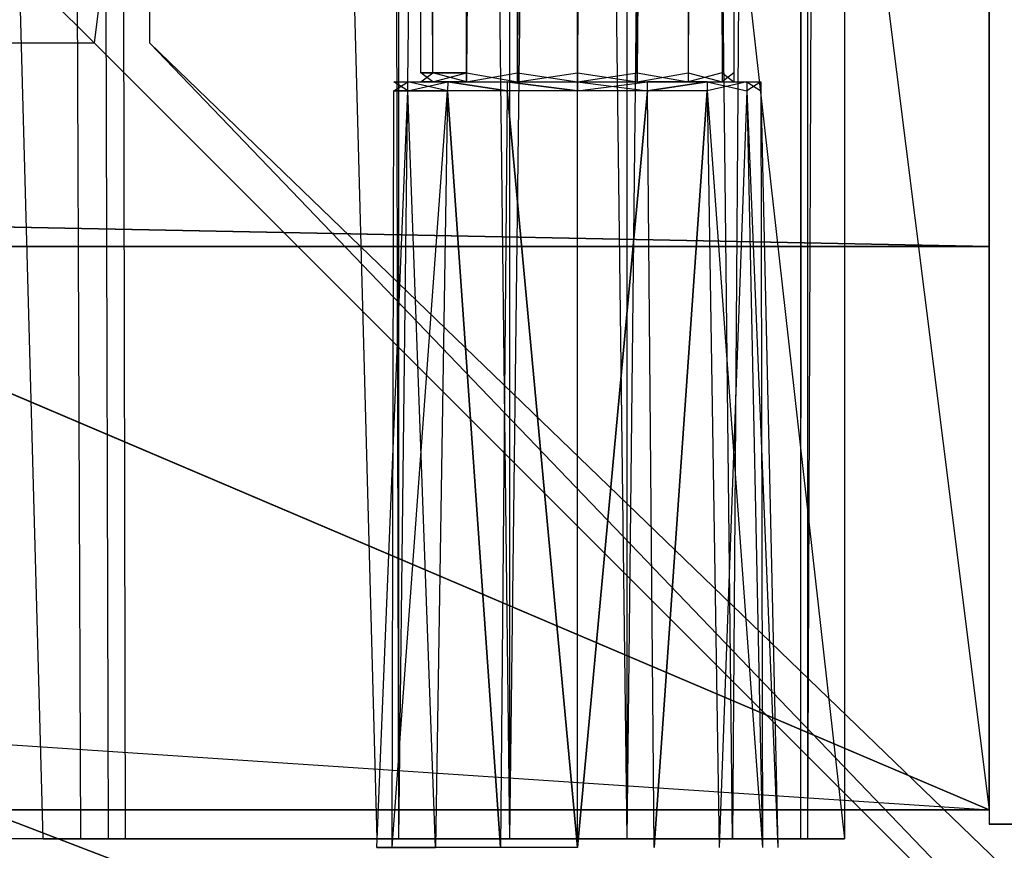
# Model space of a CAD drawing. Extents: x 0 to 1, y -0.5 to 0.
# Tile 18 of 25: x 0.9475 to 0.9815, y -0.4799 to -0.4511. Entities that reach past the tile are written whole.
import ezdxf

# ---------------------------------------------------------------- set-up
doc = ezdxf.new("R2010")
doc.units = 0
for name, color, linetype in [('L16_DRAWERBOX_LEGATO_SIP_5_X_36', 7, 'CONTINUOUS'), ('L20_KORPUS_LEGATO_TV_X_9620__Y_', 7, 'CONTINUOUS'), ('L21_KORPUS_LEGATO_SE_X_190__Y_4', 7, 'CONTINUOUS'), ('L25_KORPUS_LEGATO_3_N_B12800___', 7, 'CONTINUOUS'), ('L27_KORPUS_LEGATO_BO_X_9620__Y_', 7, 'CONTINUOUS'), ('L29_PLATTE_LEGATO_N_B12800__0__', 7, 'CONTINUOUS'), ('L4_DRAWERBOX_LEGATO_REL_4_X_139', 7, 'CONTINUOUS'), ('L6_DRAWERBOX_LEGATO_REL_6_X_365', 7, 'CONTINUOUS')]:
    doc.layers.add(name, color=color, linetype=linetype)

msp = doc.modelspace()

# ---------------------------------------------------------------- linework, layer by layer
at = {"layer": 'L16_DRAWERBOX_LEGATO_SIP_5_X_36', "color": 8}
for points, invisible_edges in [([(0.976, -0.4795, 0.382), (0.939515, -0.1555, 0.382), (0.939515, -0.4795, 0.382), (0.976, -0.4795, 0.382)], 13), ([(0.939515, -0.1555, 0.382), (0.976, -0.4795, 0.382), (0.976, -0.1555, 0.382), (0.939515, -0.1555, 0.382)], 14), ([(0.939515, -0.1555, 0.398743), (0.948259, -0.4795, 0.405052), (0.939515, -0.4795, 0.398743), (0.939515, -0.1555, 0.398743)], 13), ([(0.948259, -0.4795, 0.405052), (0.939515, -0.1555, 0.398743), (0.948259, -0.1555, 0.405052), (0.948259, -0.4795, 0.405052)], 14), ([(0.948259, -0.1555, 0.405052), (0.949568, -0.4795, 0.406719), (0.948259, -0.4795, 0.405052), (0.948259, -0.1555, 0.405052)], 13), ([(0.949568, -0.4795, 0.406719), (0.948259, -0.1555, 0.405052), (0.949568, -0.1555, 0.406719), (0.949568, -0.4795, 0.406719)], 14), ([(0.949568, -0.1555, 0.406719), (0.95053, -0.4795, 0.408607), (0.949568, -0.4795, 0.406719), (0.949568, -0.1555, 0.406719)], 13), ([(0.95053, -0.4795, 0.408607), (0.949568, -0.1555, 0.406719), (0.95053, -0.1555, 0.408607), (0.95053, -0.4795, 0.408607)], 14), ([(0.95053, -0.1555, 0.408607), (0.951111, -0.4795, 0.410646), (0.95053, -0.4795, 0.408607), (0.95053, -0.1555, 0.408607)], 13), ([(0.951111, -0.4795, 0.410646), (0.95053, -0.1555, 0.408607), (0.951111, -0.1555, 0.410646), (0.951111, -0.4795, 0.410646)], 14), ([(0.951111, -0.1555, 0.410646), (0.95982, -0.4795, 0.463598), (0.951111, -0.4795, 0.410646), (0.951111, -0.1555, 0.410646)], 13), ([(0.95982, -0.4795, 0.463598), (0.951111, -0.1555, 0.410646), (0.95982, -0.1555, 0.463598), (0.95982, -0.4795, 0.463598)], 14), ([(0.95982, -0.1555, 0.463598), (0.960572, -0.4795, 0.464666), (0.95982, -0.4795, 0.463598), (0.95982, -0.1555, 0.463598)], 13), ([(0.960572, -0.4795, 0.464666), (0.95982, -0.1555, 0.463598), (0.960572, -0.1555, 0.464666), (0.960572, -0.4795, 0.464666)], 14), ([(0.960572, -0.1555, 0.464666), (0.964411, -0.4795, 0.465998), (0.960572, -0.4795, 0.464666), (0.960572, -0.1555, 0.464666)], 13), ([(0.964411, -0.4795, 0.465998), (0.960572, -0.1555, 0.464666), (0.964411, -0.1555, 0.465998), (0.964411, -0.4795, 0.465998)], 14), ([(0.964411, -0.1555, 0.465998), (0.968474, -0.4795, 0.465948), (0.964411, -0.4795, 0.465998), (0.964411, -0.1555, 0.465998)], 13), ([(0.968474, -0.4795, 0.465948), (0.964411, -0.1555, 0.465998), (0.968474, -0.1555, 0.465948), (0.968474, -0.4795, 0.465948)], 14), ([(0.968474, -0.1555, 0.465948), (0.97212, -0.4795, 0.464232), (0.968474, -0.4795, 0.465948), (0.968474, -0.1555, 0.465948)], 13), ([(0.97212, -0.4795, 0.464232), (0.968474, -0.1555, 0.465948), (0.97212, -0.1555, 0.464232), (0.97212, -0.4795, 0.464232)], 14), ([(0.97212, -0.4795, 0.464232), (0.974467, -0.1555, 0.460955), (0.974467, -0.4795, 0.460955), (0.97212, -0.4795, 0.464232)], 13), ([(0.974467, -0.1555, 0.460955), (0.97212, -0.4795, 0.464232), (0.97212, -0.1555, 0.464232), (0.974467, -0.1555, 0.460955)], 14), ([(0.974467, -0.4795, 0.460955), (0.974714, -0.1555, 0.45758), (0.974714, -0.4795, 0.45758), (0.974467, -0.4795, 0.460955)], 13), ([(0.974714, -0.1555, 0.45758), (0.974467, -0.4795, 0.460955), (0.974467, -0.1555, 0.460955), (0.974714, -0.1555, 0.45758)], 14), ([(0.974714, -0.4795, 0.45758), (0.976, -0.1555, 0.382), (0.976, -0.4795, 0.382), (0.974714, -0.4795, 0.45758)], 13), ([(0.976, -0.1555, 0.382), (0.974714, -0.4795, 0.45758), (0.974714, -0.1555, 0.45758), (0.976, -0.1555, 0.382)], 14), ([(0.939515, -0.4795, 0.398743), (0.976, -0.4795, 0.382), (0.939515, -0.4795, 0.382), (0.939515, -0.4795, 0.398743)], 13), ([(0.976, -0.4795, 0.382), (0.939515, -0.4795, 0.398743), (0.948259, -0.4795, 0.405052), (0.976, -0.4795, 0.382)], 10), ([(0.976, -0.4795, 0.382), (0.948259, -0.4795, 0.405052), (0.949568, -0.4795, 0.406719), (0.976, -0.4795, 0.382)], 13), ([(0.976, -0.4795, 0.382), (0.949568, -0.4795, 0.406719), (0.95053, -0.4795, 0.408607), (0.976, -0.4795, 0.382)], 10), ([(0.976, -0.4795, 0.382), (0.95053, -0.4795, 0.408607), (0.974714, -0.4795, 0.45758), (0.976, -0.4795, 0.382)], 13), ([(0.974714, -0.4795, 0.45758), (0.95053, -0.4795, 0.408607), (0.951111, -0.4795, 0.410646), (0.974714, -0.4795, 0.45758)], 10), ([(0.974714, -0.4795, 0.45758), (0.951111, -0.4795, 0.410646), (0.95982, -0.4795, 0.463598), (0.974714, -0.4795, 0.45758)], 13), ([(0.974714, -0.4795, 0.45758), (0.95982, -0.4795, 0.463598), (0.974467, -0.4795, 0.460955), (0.974714, -0.4795, 0.45758)], 10), ([(0.974467, -0.4795, 0.460955), (0.95982, -0.4795, 0.463598), (0.97212, -0.4795, 0.464232), (0.974467, -0.4795, 0.460955)], 15), ([(0.97212, -0.4795, 0.464232), (0.95982, -0.4795, 0.463598), (0.960572, -0.4795, 0.464666), (0.97212, -0.4795, 0.464232)], 15), ([(0.97212, -0.4795, 0.464232), (0.960572, -0.4795, 0.464666), (0.968474, -0.4795, 0.465948), (0.97212, -0.4795, 0.464232)], 15), ([(0.968474, -0.4795, 0.465948), (0.960572, -0.4795, 0.464666), (0.964411, -0.4795, 0.465998), (0.968474, -0.4795, 0.465948)], 15)]:
    msp.add_3dface(points, dxfattribs=dict(at, invisible_edges=invisible_edges))
at = {"layer": 'L20_KORPUS_LEGATO_TV_X_9620__Y_', "color": 8}
for points, invisible_edges in [([(0.019, -0.44, 0.3), (0.981, -0.459, 0.3), (0.019, -0.459, 0.3), (0.019, -0.44, 0.3)], 13), ([(0.981, -0.459, 0.3), (0.019, -0.44, 0.3), (0.981, -0.44, 0.3), (0.981, -0.459, 0.3)], 14), ([(0.981, -0.459, 0.37), (0.019, -0.44, 0.37), (0.019, -0.459, 0.37), (0.981, -0.459, 0.37)], 13), ([(0.019, -0.44, 0.37), (0.981, -0.459, 0.37), (0.981, -0.44, 0.37), (0.019, -0.44, 0.37)], 14), ([(0.981, -0.44, 0.3), (0.981, -0.459, 0.37), (0.981, -0.459, 0.3), (0.981, -0.44, 0.3)], 13), ([(0.981, -0.459, 0.37), (0.981, -0.44, 0.3), (0.981, -0.44, 0.37), (0.981, -0.459, 0.37)], 14), ([(0.981, -0.459, 0.37), (0.019, -0.459, 0.3), (0.981, -0.459, 0.3), (0.981, -0.459, 0.37)], 13), ([(0.019, -0.459, 0.3), (0.981, -0.459, 0.37), (0.019, -0.459, 0.37), (0.019, -0.459, 0.3)], 14)]:
    msp.add_3dface(points, dxfattribs=dict(at, invisible_edges=invisible_edges))
at = {"layer": 'L21_KORPUS_LEGATO_SE_X_190__Y_4', "color": 8}
for points, invisible_edges in [([(1, -0.479, 0.51), (0.981, 0, 0.51), (0.981, -0.479, 0.51), (1, -0.479, 0.51)], 13), ([(0.981, 0, 0.51), (1, -0.479, 0.51), (1, 0, 0.51), (0.981, 0, 0.51)], 14), ([(0.981, 0), (1, -0.479), (0.981, -0.479), (0.981, 0)], 13), ([(1, -0.479), (0.981, 0), (1, 0), (1, -0.479)], 14), ([(0.981, -0.479, 0.51), (0.981, 0), (0.981, -0.479), (0.981, -0.479, 0.51)], 13), ([(0.981, 0), (0.981, -0.479, 0.51), (0.981, 0, 0.51), (0.981, 0)], 14), ([(1, -0.479, 0.51), (0.981, -0.479), (1, -0.479), (1, -0.479, 0.51)], 13), ([(0.981, -0.479), (1, -0.479, 0.51), (0.981, -0.479, 0.51), (0.981, -0.479)], 14)]:
    msp.add_3dface(points, dxfattribs=dict(at, invisible_edges=invisible_edges))
at = {"layer": 'L25_KORPUS_LEGATO_3_N_B12800___', "color": 8}
for points, invisible_edges in [([(0.981, -0.4785, 0.483), (0.921, -0.4185, 0.483), (0.981, 0, 0.483), (0.981, -0.4785, 0.483)], 15), ([(0.981, -0.4785, 0.502), (0.921, 0, 0.502), (0.921, -0.4185, 0.502), (0.981, -0.4785, 0.502)], 13), ([(0.921, 0, 0.502), (0.981, -0.4785, 0.502), (0.981, 0, 0.502), (0.921, 0, 0.502)], 14), ([(0.981, 0, 0.483), (0.981, -0.4785, 0.502), (0.981, -0.4785, 0.483), (0.981, 0, 0.483)], 13), ([(0.981, -0.4785, 0.502), (0.981, 0, 0.483), (0.981, 0, 0.502), (0.981, -0.4785, 0.502)], 14), ([(0.019, -0.4785, 0.483), (0.079, -0.4185, 0.483), (0.981, -0.4785, 0.483), (0.019, -0.4785, 0.483)], 10), ([(0.981, -0.4785, 0.502), (0.079, -0.4185, 0.502), (0.019, -0.4785, 0.502), (0.981, -0.4785, 0.502)], 13), ([(0.981, -0.4785, 0.483), (0.079, -0.4185, 0.483), (0.921, -0.4185, 0.483), (0.981, -0.4785, 0.483)], 15), ([(0.079, -0.4185, 0.502), (0.981, -0.4785, 0.502), (0.921, -0.4185, 0.502), (0.079, -0.4185, 0.502)], 14), ([(0.981, -0.4785, 0.502), (0.019, -0.4785, 0.483), (0.981, -0.4785, 0.483), (0.981, -0.4785, 0.502)], 13), ([(0.019, -0.4785, 0.483), (0.981, -0.4785, 0.502), (0.019, -0.4785, 0.502), (0.019, -0.4785, 0.483)], 14)]:
    msp.add_3dface(points, dxfattribs=dict(at, invisible_edges=invisible_edges))
at = {"layer": 'L27_KORPUS_LEGATO_BO_X_9620__Y_', "color": 8}
for points, invisible_edges in [([(0.981, -0.4785, 0.02), (0.019, -0.069, 0.02), (0.019, -0.4785, 0.02), (0.981, -0.4785, 0.02)], 13), ([(0.019, -0.069, 0.02), (0.981, -0.4785, 0.02), (0.981, -0.069, 0.02), (0.019, -0.069, 0.02)], 14), ([(0.019, -0.069, 0.001), (0.981, -0.4785, 0.001), (0.019, -0.4785, 0.001), (0.019, -0.069, 0.001)], 13), ([(0.981, -0.4785, 0.001), (0.019, -0.069, 0.001), (0.981, -0.069, 0.001), (0.981, -0.4785, 0.001)], 14), ([(0.981, -0.069, 0.001), (0.981, -0.4785, 0.02), (0.981, -0.4785, 0.001), (0.981, -0.069, 0.001)], 13), ([(0.981, -0.4785, 0.02), (0.981, -0.069, 0.001), (0.981, -0.069, 0.02), (0.981, -0.4785, 0.02)], 14), ([(0.981, -0.4785, 0.02), (0.019, -0.4785, 0.001), (0.981, -0.4785, 0.001), (0.981, -0.4785, 0.02)], 13), ([(0.019, -0.4785, 0.001), (0.981, -0.4785, 0.02), (0.019, -0.4785, 0.02), (0.019, -0.4785, 0.001)], 14)]:
    msp.add_3dface(points, dxfattribs=dict(at, invisible_edges=invisible_edges))
at = {"layer": 'L29_PLATTE_LEGATO_N_B12800__0__', "color": 8}
for points, invisible_edges in [([(0.99808, -0.498375, 0.55), (0.001678, -0.300523, 0.55), (0.001678, -0.498375, 0.55), (0.99808, -0.498375, 0.55)], 13), ([(0.001678, -0.300523, 0.55), (0.99808, -0.498375, 0.55), (0.664443, -0.385801, 0.55), (0.001678, -0.300523, 0.55)], 10), ([(0.790297, -0.318531, 0.55), (0.99808, -0.498375, 0.55), (0.792071, -0.300523, 0.55), (0.790297, -0.318531, 0.55)], 15), ([(0.792071, -0.300523, 0.55), (0.99808, -0.498375, 0.55), (0.99808, -0.300523, 0.55), (0.792071, -0.300523, 0.55)], 15), ([(0.95196, -0.450334, 0.513069), (0.998987, -0.300523, 0.542564), (0.998987, -0.497362, 0.542564), (0.95196, -0.450334, 0.513069)], 14), ([(0.785045, -0.335846, 0.55), (0.99808, -0.498375, 0.55), (0.790297, -0.318531, 0.55), (0.785045, -0.335846, 0.55)], 15), ([(0.776515, -0.351804, 0.55), (0.99808, -0.498375, 0.55), (0.785045, -0.335846, 0.55), (0.776515, -0.351804, 0.55)], 15), ([(0.765036, -0.365792, 0.55), (0.99808, -0.498375, 0.55), (0.776515, -0.351804, 0.55), (0.765036, -0.365792, 0.55)], 15), ([(0.751048, -0.377271, 0.55), (0.99808, -0.498375, 0.55), (0.765036, -0.365792, 0.55), (0.751048, -0.377271, 0.55)], 15), ([(0.73509, -0.385801, 0.55), (0.99808, -0.498375, 0.55), (0.751048, -0.377271, 0.55), (0.73509, -0.385801, 0.55)], 15), ([(0.664443, -0.385801, 0.55), (0.99808, -0.498375, 0.55), (0.681759, -0.391054, 0.55), (0.664443, -0.385801, 0.55)], 13), ([(0.717774, -0.391054, 0.55), (0.99808, -0.498375, 0.55), (0.73509, -0.385801, 0.55), (0.717774, -0.391054, 0.55)], 10), ([(0.681759, -0.391054, 0.55), (0.99808, -0.498375, 0.55), (0.699767, -0.392827, 0.55), (0.681759, -0.391054, 0.55)], 10), ([(0.699767, -0.392827, 0.55), (0.99808, -0.498375, 0.55), (0.717774, -0.391054, 0.55), (0.699767, -0.392827, 0.55)], 13), ([(0.051423, -0.450256, 0.512), (0.950039, -0.451959, 0.513069), (0.049719, -0.451959, 0.513069), (0.051423, -0.450256, 0.512)], 13), ([(0.950039, -0.451959, 0.513069), (0.051423, -0.450256, 0.512), (0.948336, -0.450256, 0.512), (0.950039, -0.451959, 0.513069)], 14), ([(0.950256, -0.450256, 0.512), (0.950039, -0.451959, 0.513069), (0.948336, -0.450256, 0.512), (0.950256, -0.450256, 0.512)], 13), ([(0.950039, -0.451959, 0.513069), (0.950256, -0.450256, 0.512), (0.95196, -0.451959, 0.513069), (0.950039, -0.451959, 0.513069)], 14), ([(0.950256, -0.450256, 0.512), (0.95196, -0.450334, 0.513069), (0.95196, -0.451959, 0.513069), (0.950256, -0.450256, 0.512)], 14), ([(0.998987, -0.497362, 0.542564), (0.95196, -0.451959, 0.513069), (0.95196, -0.450334, 0.513069), (0.998987, -0.497362, 0.542564)], 13), ([(0.049719, -0.451959, 0.513069), (0.997067, -0.498987, 0.542564), (0.002692, -0.498987, 0.542564), (0.049719, -0.451959, 0.513069)], 13), ([(0.997067, -0.498987, 0.542564), (0.049719, -0.451959, 0.513069), (0.950039, -0.451959, 0.513069), (0.997067, -0.498987, 0.542564)], 14), ([(0.95196, -0.451959, 0.513069), (0.997067, -0.498987, 0.542564), (0.950039, -0.451959, 0.513069), (0.95196, -0.451959, 0.513069)], 13), ([(0.997067, -0.498987, 0.542564), (0.95196, -0.451959, 0.513069), (0.998987, -0.498987, 0.542564), (0.997067, -0.498987, 0.542564)], 14), ([(0.95196, -0.451959, 0.513069), (0.998987, -0.497362, 0.542564), (0.998987, -0.498987, 0.542564), (0.95196, -0.451959, 0.513069)], 14)]:
    msp.add_3dface(points, dxfattribs=dict(at, invisible_edges=invisible_edges))
at = {"layer": 'L4_DRAWERBOX_LEGATO_REL_4_X_139', "color": 8}
for points, invisible_edges in [([(0.961743, -0.143025, 0.164526), (0.961331, -0.452987, 0.1666), (0.961743, -0.452987, 0.164526), (0.961743, -0.143025, 0.164526)], 13), ([(0.961331, -0.452987, 0.1666), (0.961743, -0.143025, 0.164526), (0.961331, -0.143025, 0.1666), (0.961331, -0.452987, 0.1666)], 14), ([(0.961331, -0.143025, 0.1666), (0.961743, -0.452987, 0.168674), (0.961331, -0.452987, 0.1666), (0.961331, -0.143025, 0.1666)], 13), ([(0.961743, -0.452987, 0.168674), (0.961331, -0.143025, 0.1666), (0.961743, -0.143025, 0.168674), (0.961743, -0.452987, 0.168674)], 14), ([(0.962918, -0.143025, 0.162768), (0.961743, -0.452987, 0.164526), (0.962918, -0.452987, 0.162768), (0.962918, -0.143025, 0.162768)], 13), ([(0.961743, -0.452987, 0.164526), (0.962918, -0.143025, 0.162768), (0.961743, -0.143025, 0.164526), (0.961743, -0.452987, 0.164526)], 14), ([(0.961743, -0.143025, 0.168674), (0.962918, -0.452987, 0.170432), (0.961743, -0.452987, 0.168674), (0.961743, -0.143025, 0.168674)], 13), ([(0.962918, -0.452987, 0.170432), (0.961743, -0.143025, 0.168674), (0.962918, -0.143025, 0.170432), (0.962918, -0.452987, 0.170432)], 14), ([(0.962918, -0.452987, 0.162768), (0.964676, -0.143025, 0.161593), (0.962918, -0.143025, 0.162768), (0.962918, -0.452987, 0.162768)], 13), ([(0.964676, -0.143025, 0.161593), (0.962918, -0.452987, 0.162768), (0.964676, -0.452987, 0.161593), (0.964676, -0.143025, 0.161593)], 14), ([(0.964676, -0.143025, 0.171607), (0.962918, -0.452987, 0.170432), (0.962918, -0.143025, 0.170432), (0.964676, -0.143025, 0.171607)], 13), ([(0.962918, -0.452987, 0.170432), (0.964676, -0.143025, 0.171607), (0.964676, -0.452987, 0.171607), (0.962918, -0.452987, 0.170432)], 14), ([(0.964676, -0.452987, 0.161593), (0.96675, -0.143025, 0.161181), (0.964676, -0.143025, 0.161593), (0.964676, -0.452987, 0.161593)], 13), ([(0.96675, -0.143025, 0.161181), (0.964676, -0.452987, 0.161593), (0.96675, -0.452987, 0.161181), (0.96675, -0.143025, 0.161181)], 14), ([(0.96675, -0.143025, 0.172019), (0.964676, -0.452987, 0.171607), (0.964676, -0.143025, 0.171607), (0.96675, -0.143025, 0.172019)], 13), ([(0.964676, -0.452987, 0.171607), (0.96675, -0.143025, 0.172019), (0.96675, -0.452987, 0.172019), (0.964676, -0.452987, 0.171607)], 14), ([(0.968824, -0.143025, 0.171607), (0.96675, -0.452987, 0.172019), (0.96675, -0.143025, 0.172019), (0.968824, -0.143025, 0.171607)], 13), ([(0.96675, -0.452987, 0.172019), (0.968824, -0.143025, 0.171607), (0.968824, -0.452987, 0.171607), (0.96675, -0.452987, 0.172019)], 14), ([(0.96675, -0.452987, 0.161181), (0.968824, -0.143025, 0.161593), (0.96675, -0.143025, 0.161181), (0.96675, -0.452987, 0.161181)], 13), ([(0.968824, -0.143025, 0.161593), (0.96675, -0.452987, 0.161181), (0.968824, -0.452987, 0.161593), (0.968824, -0.143025, 0.161593)], 14), ([(0.970582, -0.143025, 0.170432), (0.968824, -0.452987, 0.171607), (0.968824, -0.143025, 0.171607), (0.970582, -0.143025, 0.170432)], 13), ([(0.968824, -0.452987, 0.171607), (0.970582, -0.143025, 0.170432), (0.970582, -0.452987, 0.170432), (0.968824, -0.452987, 0.171607)], 14), ([(0.968824, -0.452987, 0.161593), (0.970582, -0.143025, 0.162768), (0.968824, -0.143025, 0.161593), (0.968824, -0.452987, 0.161593)], 13), ([(0.970582, -0.143025, 0.162768), (0.968824, -0.452987, 0.161593), (0.970582, -0.452987, 0.162768), (0.970582, -0.143025, 0.162768)], 14), ([(0.970582, -0.452987, 0.170432), (0.971757, -0.143025, 0.168674), (0.971757, -0.452987, 0.168674), (0.970582, -0.452987, 0.170432)], 13), ([(0.971757, -0.143025, 0.168674), (0.970582, -0.452987, 0.170432), (0.970582, -0.143025, 0.170432), (0.971757, -0.143025, 0.168674)], 14), ([(0.971757, -0.452987, 0.164526), (0.970582, -0.143025, 0.162768), (0.970582, -0.452987, 0.162768), (0.971757, -0.452987, 0.164526)], 13), ([(0.970582, -0.143025, 0.162768), (0.971757, -0.452987, 0.164526), (0.971757, -0.143025, 0.164526), (0.970582, -0.143025, 0.162768)], 14), ([(0.971757, -0.452987, 0.168674), (0.972169, -0.143025, 0.1666), (0.972169, -0.452987, 0.1666), (0.971757, -0.452987, 0.168674)], 13), ([(0.972169, -0.143025, 0.1666), (0.971757, -0.452987, 0.168674), (0.971757, -0.143025, 0.168674), (0.972169, -0.143025, 0.1666)], 14), ([(0.972169, -0.452987, 0.1666), (0.971757, -0.143025, 0.164526), (0.971757, -0.452987, 0.164526), (0.972169, -0.452987, 0.1666)], 13), ([(0.971757, -0.143025, 0.164526), (0.972169, -0.452987, 0.1666), (0.972169, -0.143025, 0.1666), (0.971757, -0.143025, 0.164526)], 14), ([(0.961331, -0.452987, 0.1666), (0.961743, -0.4533, 0.168674), (0.961331, -0.4533, 0.1666), (0.961331, -0.452987, 0.1666)], 13), ([(0.961743, -0.4533, 0.168674), (0.961331, -0.452987, 0.1666), (0.961743, -0.452987, 0.168674), (0.961743, -0.4533, 0.168674)], 14), ([(0.961743, -0.452987, 0.164526), (0.961331, -0.4533, 0.1666), (0.961743, -0.4533, 0.164526), (0.961743, -0.452987, 0.164526)], 13), ([(0.961331, -0.4533, 0.1666), (0.961743, -0.452987, 0.164526), (0.961331, -0.452987, 0.1666), (0.961331, -0.4533, 0.1666)], 14), ([(0.961743, -0.452987, 0.168674), (0.962918, -0.4533, 0.170432), (0.961743, -0.4533, 0.168674), (0.961743, -0.452987, 0.168674)], 13), ([(0.962918, -0.4533, 0.170432), (0.961743, -0.452987, 0.168674), (0.962918, -0.452987, 0.170432), (0.962918, -0.4533, 0.170432)], 14), ([(0.962918, -0.452987, 0.162768), (0.961743, -0.4533, 0.164526), (0.962918, -0.4533, 0.162768), (0.962918, -0.452987, 0.162768)], 13), ([(0.961743, -0.4533, 0.164526), (0.962918, -0.452987, 0.162768), (0.961743, -0.452987, 0.164526), (0.961743, -0.4533, 0.164526)], 14), ([(0.964676, -0.452987, 0.171607), (0.962918, -0.4533, 0.170432), (0.962918, -0.452987, 0.170432), (0.964676, -0.452987, 0.171607)], 13), ([(0.962918, -0.4533, 0.170432), (0.964676, -0.452987, 0.171607), (0.964676, -0.4533, 0.171607), (0.962918, -0.4533, 0.170432)], 14), ([(0.964676, -0.4533, 0.161593), (0.962918, -0.452987, 0.162768), (0.962918, -0.4533, 0.162768), (0.964676, -0.4533, 0.161593)], 13), ([(0.962918, -0.452987, 0.162768), (0.964676, -0.4533, 0.161593), (0.964676, -0.452987, 0.161593), (0.962918, -0.452987, 0.162768)], 14), ([(0.96675, -0.452987, 0.172019), (0.964676, -0.4533, 0.171607), (0.964676, -0.452987, 0.171607), (0.96675, -0.452987, 0.172019)], 13), ([(0.964676, -0.4533, 0.171607), (0.96675, -0.452987, 0.172019), (0.96675, -0.4533, 0.172019), (0.964676, -0.4533, 0.171607)], 14), ([(0.96675, -0.4533, 0.161181), (0.964676, -0.452987, 0.161593), (0.964676, -0.4533, 0.161593), (0.96675, -0.4533, 0.161181)], 13), ([(0.964676, -0.452987, 0.161593), (0.96675, -0.4533, 0.161181), (0.96675, -0.452987, 0.161181), (0.964676, -0.452987, 0.161593)], 14), ([(0.968824, -0.4533, 0.161593), (0.96675, -0.452987, 0.161181), (0.96675, -0.4533, 0.161181), (0.968824, -0.4533, 0.161593)], 13), ([(0.96675, -0.452987, 0.161181), (0.968824, -0.4533, 0.161593), (0.968824, -0.452987, 0.161593), (0.96675, -0.452987, 0.161181)], 14), ([(0.968824, -0.452987, 0.171607), (0.96675, -0.4533, 0.172019), (0.96675, -0.452987, 0.172019), (0.968824, -0.452987, 0.171607)], 13), ([(0.96675, -0.4533, 0.172019), (0.968824, -0.452987, 0.171607), (0.968824, -0.4533, 0.171607), (0.96675, -0.4533, 0.172019)], 14), ([(0.970582, -0.4533, 0.162768), (0.968824, -0.452987, 0.161593), (0.968824, -0.4533, 0.161593), (0.970582, -0.4533, 0.162768)], 13), ([(0.968824, -0.452987, 0.161593), (0.970582, -0.4533, 0.162768), (0.970582, -0.452987, 0.162768), (0.968824, -0.452987, 0.161593)], 14), ([(0.970582, -0.452987, 0.170432), (0.968824, -0.4533, 0.171607), (0.968824, -0.452987, 0.171607), (0.970582, -0.452987, 0.170432)], 13), ([(0.968824, -0.4533, 0.171607), (0.970582, -0.452987, 0.170432), (0.970582, -0.4533, 0.170432), (0.968824, -0.4533, 0.171607)], 14), ([(0.971757, -0.4533, 0.164526), (0.970582, -0.452987, 0.162768), (0.970582, -0.4533, 0.162768), (0.971757, -0.4533, 0.164526)], 13), ([(0.970582, -0.452987, 0.162768), (0.971757, -0.4533, 0.164526), (0.971757, -0.452987, 0.164526), (0.970582, -0.452987, 0.162768)], 14), ([(0.970582, -0.4533, 0.170432), (0.971757, -0.452987, 0.168674), (0.971757, -0.4533, 0.168674), (0.970582, -0.4533, 0.170432)], 13), ([(0.971757, -0.452987, 0.168674), (0.970582, -0.4533, 0.170432), (0.970582, -0.452987, 0.170432), (0.971757, -0.452987, 0.168674)], 14), ([(0.972169, -0.4533, 0.1666), (0.971757, -0.452987, 0.164526), (0.971757, -0.4533, 0.164526), (0.972169, -0.4533, 0.1666)], 13), ([(0.971757, -0.452987, 0.164526), (0.972169, -0.4533, 0.1666), (0.972169, -0.452987, 0.1666), (0.971757, -0.452987, 0.164526)], 14), ([(0.971757, -0.4533, 0.168674), (0.972169, -0.452987, 0.1666), (0.972169, -0.4533, 0.1666), (0.971757, -0.4533, 0.168674)], 13), ([(0.972169, -0.452987, 0.1666), (0.971757, -0.4533, 0.168674), (0.971757, -0.452987, 0.168674), (0.972169, -0.452987, 0.1666)], 14), ([(0.960886, -0.4533, 0.164171), (0.960396, -0.453606, 0.1666), (0.96088, -0.453606, 0.164169), (0.960886, -0.4533, 0.164171)], 13), ([(0.960396, -0.453606, 0.1666), (0.960886, -0.4533, 0.164171), (0.960403, -0.4533, 0.1666), (0.960396, -0.453606, 0.1666)], 14), ([(0.960403, -0.4533, 0.1666), (0.96088, -0.453606, 0.169031), (0.960396, -0.453606, 0.1666), (0.960403, -0.4533, 0.1666)], 13), ([(0.961743, -0.4533, 0.164526), (0.960403, -0.4533, 0.1666), (0.960886, -0.4533, 0.164171), (0.961743, -0.4533, 0.164526)], 13), ([(0.960403, -0.4533, 0.1666), (0.961743, -0.4533, 0.164526), (0.961331, -0.4533, 0.1666), (0.960403, -0.4533, 0.1666)], 14), ([(0.961743, -0.4533, 0.168674), (0.960403, -0.4533, 0.1666), (0.961331, -0.4533, 0.1666), (0.961743, -0.4533, 0.168674)], 13), ([(0.960403, -0.4533, 0.1666), (0.961743, -0.4533, 0.168674), (0.960886, -0.4533, 0.169029), (0.960403, -0.4533, 0.1666)], 14), ([(0.96088, -0.453606, 0.169031), (0.960403, -0.4533, 0.1666), (0.960886, -0.4533, 0.169029), (0.96088, -0.453606, 0.169031)], 14), ([(0.962262, -0.4533, 0.162112), (0.96088, -0.453606, 0.164169), (0.962257, -0.453606, 0.162107), (0.962262, -0.4533, 0.162112)], 13), ([(0.96088, -0.453606, 0.164169), (0.962262, -0.4533, 0.162112), (0.960886, -0.4533, 0.164171), (0.96088, -0.453606, 0.164169)], 14), ([(0.960886, -0.4533, 0.169029), (0.962257, -0.453606, 0.171093), (0.96088, -0.453606, 0.169031), (0.960886, -0.4533, 0.169029)], 13), ([(0.962918, -0.4533, 0.162768), (0.960886, -0.4533, 0.164171), (0.962262, -0.4533, 0.162112), (0.962918, -0.4533, 0.162768)], 13), ([(0.960886, -0.4533, 0.164171), (0.962918, -0.4533, 0.162768), (0.961743, -0.4533, 0.164526), (0.960886, -0.4533, 0.164171)], 14), ([(0.962918, -0.4533, 0.170432), (0.960886, -0.4533, 0.169029), (0.961743, -0.4533, 0.168674), (0.962918, -0.4533, 0.170432)], 13), ([(0.960886, -0.4533, 0.169029), (0.962918, -0.4533, 0.170432), (0.962262, -0.4533, 0.171088), (0.960886, -0.4533, 0.169029)], 14), ([(0.962257, -0.453606, 0.171093), (0.960886, -0.4533, 0.169029), (0.962262, -0.4533, 0.171088), (0.962257, -0.453606, 0.171093)], 14), ([(0.962262, -0.4533, 0.171088), (0.964318, -0.453606, 0.17247), (0.962257, -0.453606, 0.171093), (0.962262, -0.4533, 0.171088)], 13), ([(0.964318, -0.453606, 0.16073), (0.962262, -0.4533, 0.162112), (0.962257, -0.453606, 0.162107), (0.964318, -0.453606, 0.16073)], 13), ([(0.964676, -0.4533, 0.161593), (0.962262, -0.4533, 0.162112), (0.964321, -0.4533, 0.160736), (0.964676, -0.4533, 0.161593)], 13), ([(0.962262, -0.4533, 0.162112), (0.964676, -0.4533, 0.161593), (0.962918, -0.4533, 0.162768), (0.962262, -0.4533, 0.162112)], 14), ([(0.964676, -0.4533, 0.171607), (0.962262, -0.4533, 0.171088), (0.962918, -0.4533, 0.170432), (0.964676, -0.4533, 0.171607)], 13), ([(0.962262, -0.4533, 0.171088), (0.964676, -0.4533, 0.171607), (0.964321, -0.4533, 0.172464), (0.962262, -0.4533, 0.171088)], 14), ([(0.964318, -0.453606, 0.17247), (0.962262, -0.4533, 0.171088), (0.964321, -0.4533, 0.172464), (0.964318, -0.453606, 0.17247)], 14), ([(0.962262, -0.4533, 0.162112), (0.964318, -0.453606, 0.16073), (0.964321, -0.4533, 0.160736), (0.962262, -0.4533, 0.162112)], 14), ([(0.964321, -0.4533, 0.172464), (0.96675, -0.453606, 0.172953), (0.964318, -0.453606, 0.17247), (0.964321, -0.4533, 0.172464)], 13), ([(0.96675, -0.453606, 0.160247), (0.964321, -0.4533, 0.160736), (0.964318, -0.453606, 0.16073), (0.96675, -0.453606, 0.160247)], 13), ([(0.96675, -0.4533, 0.161181), (0.964321, -0.4533, 0.160736), (0.96675, -0.4533, 0.160253), (0.96675, -0.4533, 0.161181)], 13), ([(0.964321, -0.4533, 0.160736), (0.96675, -0.4533, 0.161181), (0.964676, -0.4533, 0.161593), (0.964321, -0.4533, 0.160736)], 14), ([(0.96675, -0.4533, 0.172019), (0.964321, -0.4533, 0.172464), (0.964676, -0.4533, 0.171607), (0.96675, -0.4533, 0.172019)], 13), ([(0.964321, -0.4533, 0.172464), (0.96675, -0.4533, 0.172019), (0.96675, -0.4533, 0.172947), (0.964321, -0.4533, 0.172464)], 14), ([(0.96675, -0.453606, 0.172953), (0.964321, -0.4533, 0.172464), (0.96675, -0.4533, 0.172947), (0.96675, -0.453606, 0.172953)], 14), ([(0.964321, -0.4533, 0.160736), (0.96675, -0.453606, 0.160247), (0.96675, -0.4533, 0.160253), (0.964321, -0.4533, 0.160736)], 14), ([(0.969179, -0.4533, 0.160736), (0.96675, -0.4533, 0.161181), (0.96675, -0.4533, 0.160253), (0.969179, -0.4533, 0.160736)], 13), ([(0.96675, -0.4533, 0.161181), (0.969179, -0.4533, 0.160736), (0.968824, -0.4533, 0.161593), (0.96675, -0.4533, 0.161181)], 14), ([(0.969179, -0.4533, 0.172464), (0.96675, -0.4533, 0.172019), (0.968824, -0.4533, 0.171607), (0.969179, -0.4533, 0.172464)], 13), ([(0.96675, -0.4533, 0.172019), (0.969179, -0.4533, 0.172464), (0.96675, -0.4533, 0.172947), (0.96675, -0.4533, 0.172019)], 14), ([(0.969179, -0.4533, 0.172464), (0.96675, -0.453606, 0.172953), (0.96675, -0.4533, 0.172947), (0.969179, -0.4533, 0.172464)], 13), ([(0.96675, -0.453606, 0.172953), (0.969179, -0.4533, 0.172464), (0.969181, -0.453606, 0.17247), (0.96675, -0.453606, 0.172953)], 14), ([(0.969181, -0.453606, 0.16073), (0.96675, -0.4533, 0.160253), (0.96675, -0.453606, 0.160247), (0.969181, -0.453606, 0.16073)], 13), ([(0.96675, -0.4533, 0.160253), (0.969181, -0.453606, 0.16073), (0.969179, -0.4533, 0.160736), (0.96675, -0.4533, 0.160253)], 14), ([(0.971238, -0.4533, 0.171088), (0.968824, -0.4533, 0.171607), (0.970582, -0.4533, 0.170432), (0.971238, -0.4533, 0.171088)], 13), ([(0.968824, -0.4533, 0.171607), (0.971238, -0.4533, 0.171088), (0.969179, -0.4533, 0.172464), (0.968824, -0.4533, 0.171607)], 14), ([(0.971238, -0.4533, 0.162112), (0.968824, -0.4533, 0.161593), (0.969179, -0.4533, 0.160736), (0.971238, -0.4533, 0.162112)], 13), ([(0.968824, -0.4533, 0.161593), (0.971238, -0.4533, 0.162112), (0.970582, -0.4533, 0.162768), (0.968824, -0.4533, 0.161593)], 14), ([(0.969181, -0.453606, 0.16073), (0.971238, -0.4533, 0.162112), (0.969179, -0.4533, 0.160736), (0.969181, -0.453606, 0.16073)], 13), ([(0.971238, -0.4533, 0.171088), (0.969181, -0.453606, 0.17247), (0.969179, -0.4533, 0.172464), (0.971238, -0.4533, 0.171088)], 13), ([(0.971238, -0.4533, 0.162112), (0.969181, -0.453606, 0.16073), (0.971242, -0.453606, 0.162107), (0.971238, -0.4533, 0.162112)], 14), ([(0.969181, -0.453606, 0.17247), (0.971238, -0.4533, 0.171088), (0.971242, -0.453606, 0.171093), (0.969181, -0.453606, 0.17247)], 14), ([(0.972613, -0.4533, 0.169029), (0.970582, -0.4533, 0.170432), (0.971757, -0.4533, 0.168674), (0.972613, -0.4533, 0.169029)], 13), ([(0.970582, -0.4533, 0.170432), (0.972613, -0.4533, 0.169029), (0.971238, -0.4533, 0.171088), (0.970582, -0.4533, 0.170432)], 14), ([(0.972613, -0.4533, 0.164171), (0.970582, -0.4533, 0.162768), (0.971238, -0.4533, 0.162112), (0.972613, -0.4533, 0.164171)], 13), ([(0.970582, -0.4533, 0.162768), (0.972613, -0.4533, 0.164171), (0.971757, -0.4533, 0.164526), (0.970582, -0.4533, 0.162768)], 14), ([(0.97262, -0.453606, 0.164169), (0.971238, -0.4533, 0.162112), (0.971242, -0.453606, 0.162107), (0.97262, -0.453606, 0.164169)], 13), ([(0.971238, -0.4533, 0.162112), (0.97262, -0.453606, 0.164169), (0.972613, -0.4533, 0.164171), (0.971238, -0.4533, 0.162112)], 14), ([(0.972613, -0.4533, 0.169029), (0.971242, -0.453606, 0.171093), (0.971238, -0.4533, 0.171088), (0.972613, -0.4533, 0.169029)], 14), ([(0.971242, -0.453606, 0.171093), (0.972613, -0.4533, 0.169029), (0.97262, -0.453606, 0.169031), (0.971242, -0.453606, 0.171093)], 13), ([(0.973097, -0.4533, 0.1666), (0.971757, -0.4533, 0.164526), (0.972613, -0.4533, 0.164171), (0.973097, -0.4533, 0.1666)], 13), ([(0.971757, -0.4533, 0.164526), (0.973097, -0.4533, 0.1666), (0.972169, -0.4533, 0.1666), (0.971757, -0.4533, 0.164526)], 14), ([(0.972169, -0.4533, 0.1666), (0.972613, -0.4533, 0.169029), (0.971757, -0.4533, 0.168674), (0.972169, -0.4533, 0.1666)], 14), ([(0.972613, -0.4533, 0.169029), (0.972169, -0.4533, 0.1666), (0.973097, -0.4533, 0.1666), (0.972613, -0.4533, 0.169029)], 13), ([(0.973103, -0.453606, 0.1666), (0.972613, -0.4533, 0.164171), (0.97262, -0.453606, 0.164169), (0.973103, -0.453606, 0.1666)], 13), ([(0.972613, -0.4533, 0.164171), (0.973103, -0.453606, 0.1666), (0.973097, -0.4533, 0.1666), (0.972613, -0.4533, 0.164171)], 14), ([(0.973097, -0.4533, 0.1666), (0.97262, -0.453606, 0.169031), (0.972613, -0.4533, 0.169029), (0.973097, -0.4533, 0.1666)], 14), ([(0.97262, -0.453606, 0.169031), (0.973097, -0.4533, 0.1666), (0.973103, -0.453606, 0.1666), (0.97262, -0.453606, 0.169031)], 13), ([(0.960396, -0.453606, 0.1666), (0.960341, -0.4798, 0.169255), (0.959812, -0.4798, 0.1666), (0.960396, -0.453606, 0.1666)], 13), ([(0.96088, -0.453606, 0.164169), (0.959812, -0.4798, 0.1666), (0.960341, -0.4798, 0.163945), (0.96088, -0.453606, 0.164169)], 13), ([(0.959812, -0.4798, 0.1666), (0.96088, -0.453606, 0.164169), (0.960396, -0.453606, 0.1666), (0.959812, -0.4798, 0.1666)], 14), ([(0.96088, -0.453606, 0.169031), (0.961844, -0.4798, 0.171505), (0.960341, -0.4798, 0.169255), (0.96088, -0.453606, 0.169031)], 13), ([(0.960341, -0.4798, 0.169255), (0.960396, -0.453606, 0.1666), (0.96088, -0.453606, 0.169031), (0.960341, -0.4798, 0.169255)], 14), ([(0.962257, -0.453606, 0.162107), (0.960341, -0.4798, 0.163945), (0.961844, -0.4798, 0.161695), (0.962257, -0.453606, 0.162107)], 13), ([(0.960341, -0.4798, 0.163945), (0.962257, -0.453606, 0.162107), (0.96088, -0.453606, 0.164169), (0.960341, -0.4798, 0.163945)], 14), ([(0.961844, -0.4798, 0.171505), (0.96088, -0.453606, 0.169031), (0.962257, -0.453606, 0.171093), (0.961844, -0.4798, 0.171505)], 14), ([(0.964095, -0.4798, 0.160191), (0.962257, -0.453606, 0.162107), (0.961844, -0.4798, 0.161695), (0.964095, -0.4798, 0.160191)], 13), ([(0.962257, -0.453606, 0.171093), (0.964095, -0.4798, 0.173009), (0.961844, -0.4798, 0.171505), (0.962257, -0.453606, 0.171093)], 13), ([(0.962257, -0.453606, 0.162107), (0.964095, -0.4798, 0.160191), (0.964318, -0.453606, 0.16073), (0.962257, -0.453606, 0.162107)], 14), ([(0.964095, -0.4798, 0.173009), (0.962257, -0.453606, 0.171093), (0.964318, -0.453606, 0.17247), (0.964095, -0.4798, 0.173009)], 14), ([(0.96675, -0.4798, 0.159663), (0.964318, -0.453606, 0.16073), (0.964095, -0.4798, 0.160191), (0.96675, -0.4798, 0.159663)], 13), ([(0.964318, -0.453606, 0.17247), (0.96675, -0.4798, 0.173537), (0.964095, -0.4798, 0.173009), (0.964318, -0.453606, 0.17247)], 13), ([(0.964318, -0.453606, 0.16073), (0.96675, -0.4798, 0.159663), (0.96675, -0.453606, 0.160247), (0.964318, -0.453606, 0.16073)], 14), ([(0.96675, -0.4798, 0.173537), (0.964318, -0.453606, 0.17247), (0.96675, -0.453606, 0.172953), (0.96675, -0.4798, 0.173537)], 14), ([(0.96675, -0.4798, 0.159663), (0.969181, -0.453606, 0.16073), (0.96675, -0.453606, 0.160247), (0.96675, -0.4798, 0.159663)], 13), ([(0.969181, -0.453606, 0.16073), (0.96675, -0.4798, 0.159663), (0.969405, -0.4798, 0.160191), (0.969181, -0.453606, 0.16073)], 14), ([(0.969181, -0.453606, 0.17247), (0.96675, -0.4798, 0.173537), (0.96675, -0.453606, 0.172953), (0.969181, -0.453606, 0.17247)], 13), ([(0.96675, -0.4798, 0.173537), (0.969181, -0.453606, 0.17247), (0.969405, -0.4798, 0.173009), (0.96675, -0.4798, 0.173537)], 14), ([(0.971242, -0.453606, 0.171093), (0.969405, -0.4798, 0.173009), (0.969181, -0.453606, 0.17247), (0.971242, -0.453606, 0.171093)], 13), ([(0.969405, -0.4798, 0.160191), (0.971242, -0.453606, 0.162107), (0.969181, -0.453606, 0.16073), (0.969405, -0.4798, 0.160191)], 13), ([(0.969405, -0.4798, 0.173009), (0.971242, -0.453606, 0.171093), (0.971655, -0.4798, 0.171505), (0.969405, -0.4798, 0.173009)], 14), ([(0.971242, -0.453606, 0.162107), (0.969405, -0.4798, 0.160191), (0.971655, -0.4798, 0.161695), (0.971242, -0.453606, 0.162107)], 14), ([(0.97262, -0.453606, 0.169031), (0.971655, -0.4798, 0.171505), (0.971242, -0.453606, 0.171093), (0.97262, -0.453606, 0.169031)], 14), ([(0.973159, -0.4798, 0.163945), (0.971242, -0.453606, 0.162107), (0.971655, -0.4798, 0.161695), (0.973159, -0.4798, 0.163945)], 13), ([(0.971242, -0.453606, 0.162107), (0.973159, -0.4798, 0.163945), (0.97262, -0.453606, 0.164169), (0.971242, -0.453606, 0.162107)], 14), ([(0.971655, -0.4798, 0.171505), (0.97262, -0.453606, 0.169031), (0.973159, -0.4798, 0.169255), (0.971655, -0.4798, 0.171505)], 13), ([(0.973103, -0.453606, 0.1666), (0.973159, -0.4798, 0.169255), (0.97262, -0.453606, 0.169031), (0.973103, -0.453606, 0.1666)], 14), ([(0.973687, -0.4798, 0.1666), (0.97262, -0.453606, 0.164169), (0.973159, -0.4798, 0.163945), (0.973687, -0.4798, 0.1666)], 13), ([(0.97262, -0.453606, 0.164169), (0.973687, -0.4798, 0.1666), (0.973103, -0.453606, 0.1666), (0.97262, -0.453606, 0.164169)], 14), ([(0.973159, -0.4798, 0.169255), (0.973103, -0.453606, 0.1666), (0.973687, -0.4798, 0.1666), (0.973159, -0.4798, 0.169255)], 13)]:
    msp.add_3dface(points, dxfattribs=dict(at, invisible_edges=invisible_edges))
at = {"layer": 'L6_DRAWERBOX_LEGATO_REL_6_X_365', "color": 8}
for points, invisible_edges in [([(0.939515, -0.4795, 0.032), (0.976, -0.1555, 0.032), (0.939515, -0.1555, 0.032), (0.939515, -0.4795, 0.032)], 13), ([(0.976, -0.1555, 0.032), (0.939515, -0.4795, 0.032), (0.976, -0.4795, 0.032), (0.976, -0.1555, 0.032)], 14), ([(0.948259, -0.1555, 0.055052), (0.939515, -0.4795, 0.048743), (0.939515, -0.1555, 0.048743), (0.948259, -0.1555, 0.055052)], 13), ([(0.939515, -0.4795, 0.048743), (0.948259, -0.1555, 0.055052), (0.948259, -0.4795, 0.055052), (0.939515, -0.4795, 0.048743)], 14), ([(0.948259, -0.1555, 0.055052), (0.949568, -0.4795, 0.056719), (0.948259, -0.4795, 0.055052), (0.948259, -0.1555, 0.055052)], 13), ([(0.949568, -0.4795, 0.056719), (0.948259, -0.1555, 0.055052), (0.949568, -0.1555, 0.056719), (0.949568, -0.4795, 0.056719)], 14), ([(0.949568, -0.1555, 0.056719), (0.95053, -0.4795, 0.058607), (0.949568, -0.4795, 0.056719), (0.949568, -0.1555, 0.056719)], 13), ([(0.95053, -0.4795, 0.058607), (0.949568, -0.1555, 0.056719), (0.95053, -0.1555, 0.058607), (0.95053, -0.4795, 0.058607)], 14), ([(0.95053, -0.1555, 0.058607), (0.951111, -0.4795, 0.060646), (0.95053, -0.4795, 0.058607), (0.95053, -0.1555, 0.058607)], 13), ([(0.951111, -0.4795, 0.060646), (0.95053, -0.1555, 0.058607), (0.951111, -0.1555, 0.060646), (0.951111, -0.4795, 0.060646)], 14), ([(0.951111, -0.1555, 0.060646), (0.95982, -0.4795, 0.113598), (0.951111, -0.4795, 0.060646), (0.951111, -0.1555, 0.060646)], 13), ([(0.95982, -0.4795, 0.113598), (0.951111, -0.1555, 0.060646), (0.95982, -0.1555, 0.113598), (0.95982, -0.4795, 0.113598)], 14), ([(0.95982, -0.1555, 0.113598), (0.960572, -0.4795, 0.114666), (0.95982, -0.4795, 0.113598), (0.95982, -0.1555, 0.113598)], 13), ([(0.960572, -0.4795, 0.114666), (0.95982, -0.1555, 0.113598), (0.960572, -0.1555, 0.114666), (0.960572, -0.4795, 0.114666)], 14), ([(0.964411, -0.1555, 0.115998), (0.960572, -0.4795, 0.114666), (0.960572, -0.1555, 0.114666), (0.964411, -0.1555, 0.115998)], 13), ([(0.960572, -0.4795, 0.114666), (0.964411, -0.1555, 0.115998), (0.964411, -0.4795, 0.115998), (0.960572, -0.4795, 0.114666)], 14), ([(0.968474, -0.1555, 0.115948), (0.964411, -0.4795, 0.115998), (0.964411, -0.1555, 0.115998), (0.968474, -0.1555, 0.115948)], 13), ([(0.964411, -0.4795, 0.115998), (0.968474, -0.1555, 0.115948), (0.968474, -0.4795, 0.115948), (0.964411, -0.4795, 0.115998)], 14), ([(0.97212, -0.1555, 0.114232), (0.968474, -0.4795, 0.115948), (0.968474, -0.1555, 0.115948), (0.97212, -0.1555, 0.114232)], 13), ([(0.968474, -0.4795, 0.115948), (0.97212, -0.1555, 0.114232), (0.97212, -0.4795, 0.114232), (0.968474, -0.4795, 0.115948)], 14), ([(0.97212, -0.4795, 0.114232), (0.974467, -0.1555, 0.110955), (0.974467, -0.4795, 0.110955), (0.97212, -0.4795, 0.114232)], 13), ([(0.974467, -0.1555, 0.110955), (0.97212, -0.4795, 0.114232), (0.97212, -0.1555, 0.114232), (0.974467, -0.1555, 0.110955)], 14), ([(0.974467, -0.4795, 0.110955), (0.974714, -0.1555, 0.10758), (0.974714, -0.4795, 0.10758), (0.974467, -0.4795, 0.110955)], 13), ([(0.974714, -0.1555, 0.10758), (0.974467, -0.4795, 0.110955), (0.974467, -0.1555, 0.110955), (0.974714, -0.1555, 0.10758)], 14), ([(0.974714, -0.4795, 0.10758), (0.976, -0.1555, 0.032), (0.976, -0.4795, 0.032), (0.974714, -0.4795, 0.10758)], 13), ([(0.976, -0.1555, 0.032), (0.974714, -0.4795, 0.10758), (0.974714, -0.1555, 0.10758), (0.976, -0.1555, 0.032)], 14), ([(0.939515, -0.4795, 0.048743), (0.976, -0.4795, 0.032), (0.939515, -0.4795, 0.032), (0.939515, -0.4795, 0.048743)], 13), ([(0.976, -0.4795, 0.032), (0.939515, -0.4795, 0.048743), (0.948259, -0.4795, 0.055052), (0.976, -0.4795, 0.032)], 10), ([(0.976, -0.4795, 0.032), (0.948259, -0.4795, 0.055052), (0.949568, -0.4795, 0.056719), (0.976, -0.4795, 0.032)], 13), ([(0.976, -0.4795, 0.032), (0.949568, -0.4795, 0.056719), (0.95053, -0.4795, 0.058607), (0.976, -0.4795, 0.032)], 10), ([(0.976, -0.4795, 0.032), (0.95053, -0.4795, 0.058607), (0.974714, -0.4795, 0.10758), (0.976, -0.4795, 0.032)], 13), ([(0.974714, -0.4795, 0.10758), (0.95053, -0.4795, 0.058607), (0.951111, -0.4795, 0.060646), (0.974714, -0.4795, 0.10758)], 10), ([(0.974714, -0.4795, 0.10758), (0.951111, -0.4795, 0.060646), (0.95982, -0.4795, 0.113598), (0.974714, -0.4795, 0.10758)], 13), ([(0.974714, -0.4795, 0.10758), (0.95982, -0.4795, 0.113598), (0.974467, -0.4795, 0.110955), (0.974714, -0.4795, 0.10758)], 10), ([(0.974467, -0.4795, 0.110955), (0.95982, -0.4795, 0.113598), (0.97212, -0.4795, 0.114232), (0.974467, -0.4795, 0.110955)], 15), ([(0.97212, -0.4795, 0.114232), (0.95982, -0.4795, 0.113598), (0.960572, -0.4795, 0.114666), (0.97212, -0.4795, 0.114232)], 15), ([(0.97212, -0.4795, 0.114232), (0.960572, -0.4795, 0.114666), (0.968474, -0.4795, 0.115948), (0.97212, -0.4795, 0.114232)], 15), ([(0.968474, -0.4795, 0.115948), (0.960572, -0.4795, 0.114666), (0.964411, -0.4795, 0.115998), (0.968474, -0.4795, 0.115948)], 9)]:
    msp.add_3dface(points, dxfattribs=dict(at, invisible_edges=invisible_edges))

doc.saveas('drawing.dxf')
